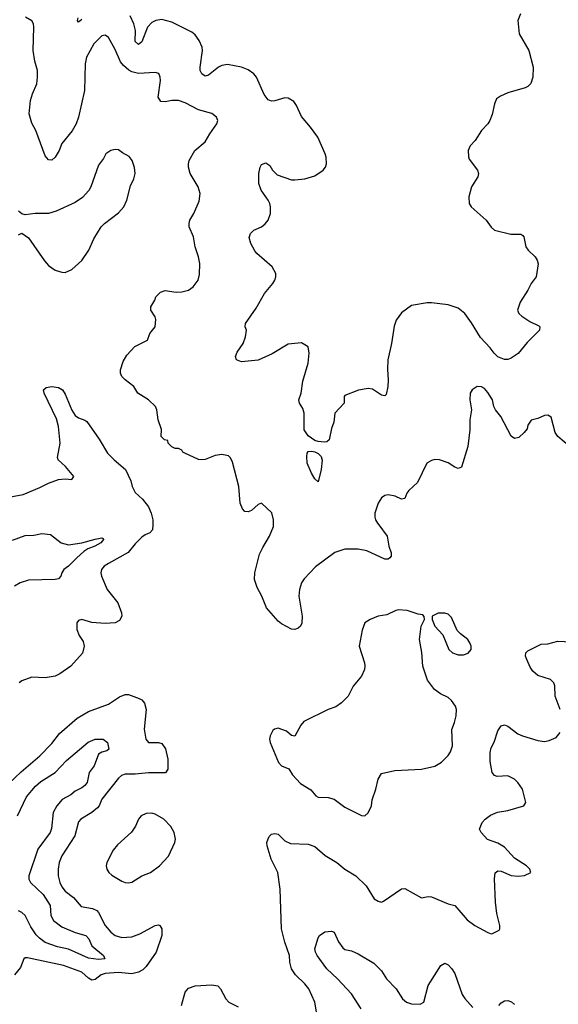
# Model space of a CAD drawing. Header units: inches. Extents: x 2057696 to 2160536, y 827480 to 1016834.
# Tile 111 of 256: x 2124456 to 2127692, y 867117 to 873036. Entities that reach past the tile are written whole.
import ezdxf

# ---------------------------------------------------------------- set-up
doc = ezdxf.new("R2010")
doc.units = ezdxf.units.IN
doc.header["$MEASUREMENT"] = 0
doc.layers.add('C1826', color=7, linetype='Continuous')
doc.layers.add('C1827', color=7, linetype='Continuous')

msp = doc.modelspace()

# ---------------------------------------------------------------- linework, layer by layer
at = {"layer": 'C1826', "color": 5}
for points, elevation in [([(2125256, 870000), (2125254.8, 869970), (2125238, 869950), (2125210, 869939), (2125190, 869924), (2125150, 869885.2), (2125107.9, 869832.1), (2124990, 869767), (2124964, 869750), (2124947.7, 869730), (2124943, 869710), (2124948, 869690), (2124982.4, 869610), (2125045.5, 869530), (2125067.7, 869470), (2125070.4, 869449.6), (2125056.7, 869423.3), (2125030.4, 869409.6), (2124970, 869405.1), (2124890, 869412), (2124830, 869429.2), (2124810, 869424), (2124798.8, 869410), (2124800.7, 869370), (2124813.7, 869333.7), (2124836.8, 869296.8), (2124842.8, 869270), (2124833.2, 869226.8), (2124762.8, 869150), (2124697.3, 869102.7), (2124670, 869089.5), (2124610, 869078.4), (2124530, 869082.9), (2124470, 869062), (2124454, 869050)], 440), ([(2126613.4, 870000), (2126664.9, 869930), (2126674, 869870), (2126688.5, 869830), (2126688.2, 869810), (2126680.3, 869799.7), (2126670, 869791.8), (2126650, 869792.8), (2126542.2, 869842.2), (2126490, 869853.1), (2126410, 869852), (2126350, 869831.8), (2126234.2, 869745.8), (2126165.4, 869674.6), (2126150.2, 869650), (2126137.6, 869610), (2126133.8, 869570), (2126153, 869450), (2126151.3, 869408.7), (2126143, 869390), (2126130, 869377), (2126110, 869369.2), (2126090, 869372.3), (2126030, 869403.6), (2126010, 869419.6), (2125940, 869500), (2125911.9, 869570), (2125882.4, 869622.4), (2125866.6, 869670), (2125869.6, 869710), (2125897.3, 869822.8), (2125916.6, 869863.4), (2125957.7, 869930), (2125981.1, 869990), (2125981.4, 870000)], 440), ([(2124413.6, 869906.4), (2124490, 869935.6), (2124542.3, 869937.7), (2124590, 869946), (2124641.6, 869941.6), (2124706, 869890), (2124750, 869878.7), (2124830, 869890.2), (2124910, 869913.8), (2124950, 869920.3), (2124957.7, 869917.8), (2124959.5, 869910), (2124943.1, 869890), (2124907, 869870), (2124865.5, 869854.5), (2124841.1, 869838.9), (2124798.9, 869801.1), (2124750, 869750.5), (2124721.5, 869730), (2124708.9, 869710), (2124703.7, 869690), (2124690, 869675.1), (2124670, 869669.8), (2124510, 869666.3), (2124460.2, 869650), (2124425.8, 869630)], 420), ([(2127702.9, 868890), (2127673.6, 868970), (2127672.1, 869032.1), (2127666, 869050), (2127645.2, 869070), (2127570, 869093.6), (2127539.5, 869119.5), (2127523.5, 869143.5), (2127502.4, 869190), (2127496, 869210), (2127496.8, 869230), (2127510, 869242.4), (2127590, 869282.3), (2127630, 869284.7), (2127690, 869298.9), (2127770, 869295.6)], 440), ([(2124390, 868442.8), (2124464.7, 868515.3), (2124577.4, 868610), (2124650, 868685.3), (2124695.2, 868744.8), (2124802.1, 868837.9), (2124870, 868876.9), (2124990, 868921.3), (2125055.3, 868964.7), (2125090, 868979.1), (2125110, 868979.7), (2125175.2, 868955.2), (2125190, 868946.2), (2125206.1, 868926.1), (2125216.6, 868890), (2125204.6, 868770), (2125213.4, 868710), (2125230, 868690.7), (2125290, 868690.4), (2125310, 868684.9), (2125332.5, 868652.5), (2125346, 868590), (2125346.4, 868530), (2125331.5, 868508.5), (2125230, 868508.2), (2125150, 868500.2), (2125090, 868500.2), (2125067.9, 868492.1), (2125050, 868477.2), (2124950.2, 868350), (2124933.4, 868310), (2124923, 868297), (2124890, 868270.7), (2124823.1, 868230), (2124810, 868214), (2124788, 868130), (2124709.2, 868010), (2124693.2, 867970), (2124687.3, 867930), (2124688.2, 867890), (2124698.2, 867850), (2124710, 867823.1), (2124730, 867796), (2124778.7, 867758.7), (2124824.8, 867704.8), (2124893.6, 867693.6), (2124919.8, 867679.8), (2124930, 867668.2), (2124970.2, 867590), (2125003.2, 867550), (2125030, 867530.2), (2125070, 867518.5), (2125130, 867523.2), (2125178.5, 867541.5), (2125270, 867590.4), (2125290, 867594.9), (2125298.8, 867590), (2125310.3, 867570.3), (2125310.2, 867530.2), (2125275.9, 867430), (2125215.5, 867344.5), (2125195.4, 867324.6), (2125169.6, 867310.4), (2125130, 867299.2), (2125050, 867308), (2124970, 867301.9), (2124946.2, 867293.8), (2124910, 867266.8), (2124890, 867261.1), (2124870, 867273.3), (2124830, 867309.2), (2124719.6, 867350), (2124503.8, 867396.2), (2124490, 867397.2), (2124481, 867390), (2124462, 867338), (2124425.7, 867294.3)], 440), ([(2126252.7, 866990), (2126229.3, 867130), (2126193.3, 867210), (2126170, 867239.6), (2126113.6, 867293.6), (2126089.8, 867329.8), (2126079.8, 867370), (2126076.8, 867410), (2126049.7, 867490), (2126029.9, 867569.9), (2126021.4, 867810), (2126006.8, 867910), (2125966.7, 867990), (2125942.4, 868070), (2125942.2, 868090), (2125948.8, 868111.2), (2125954.9, 868125.1), (2125970, 868140.3), (2125990, 868144.6), (2126010, 868140.3), (2126050, 868099.5), (2126082.7, 868082.7), (2126190, 868078.9), (2126230, 868065.7), (2126291.8, 868011.8), (2126361.6, 867970), (2126410.5, 867930), (2126476.3, 867890), (2126538.8, 867830), (2126586, 867750), (2126610, 867736), (2126630, 867731.3), (2126643.1, 867736.9), (2126750, 867810.6), (2126770, 867813.4), (2126870, 867756.3), (2126910, 867764.4), (2126930, 867763.1), (2127030, 867720.7), (2127070, 867710.8), (2127144.2, 867624.2), (2127190, 867590.3), (2127270, 867548.4), (2127290, 867540.7), (2127298, 867542), (2127337.2, 867562.8), (2127342, 867570), (2127341.2, 867590), (2127323.6, 867663.6), (2127315.1, 867730), (2127309.6, 867870.4), (2127312.9, 867907.1), (2127330, 867918.8), (2127350, 867917.3), (2127410, 867890.6), (2127452, 867888), (2127490, 867891.3), (2127528, 867910), (2127522, 867930), (2127502, 867950), (2127430, 867996), (2127370, 868062), (2127330, 868085.6), (2127268, 868108), (2127229.2, 868150), (2127219.3, 868170), (2127235.1, 868210), (2127252.7, 868230), (2127285.3, 868254.7), (2127328.1, 868271.9), (2127390, 868281.6), (2127486, 868310), (2127498, 868330), (2127477, 868410), (2127449.6, 868450), (2127430, 868469.6), (2127390, 868489.6), (2127326, 868486), (2127310, 868492.3), (2127294.5, 868510), (2127282.8, 868577.2), (2127283.5, 868630), (2127290, 868658), (2127307.1, 868692.9), (2127330, 868761), (2127350, 868790.7), (2127370, 868796.3), (2127390, 868788), (2127450, 868742.4), (2127478, 868730), (2127570, 868702), (2127610, 868697), (2127638.3, 868701.7), (2127679.6, 868720.4), (2127702.7, 868750)], 440), ([(2124443.4, 868250), (2124496.4, 868363.6), (2124551.5, 868428.5), (2124584.1, 868455.9), (2124669.1, 868510.9), (2124736.7, 868583.3), (2124867.3, 868692.7), (2124910, 868710.1), (2124958, 868710), (2124984.9, 868690), (2124992.7, 868650), (2124980, 868640), (2124950, 868633.1), (2124930, 868620.5), (2124903.7, 868550), (2124874.7, 868510), (2124861.4, 868450), (2124848.5, 868431.5), (2124830, 868417.3), (2124790, 868397.8), (2124763.8, 868376.2), (2124711.5, 868348.5), (2124679.1, 868310), (2124658.5, 868270), (2124646.6, 868173.4), (2124639.6, 868150), (2124565.7, 868050), (2124510.9, 867890), (2124511, 867870), (2124522.3, 867850), (2124596.7, 867776.7), (2124639.5, 867710), (2124642.9, 867650), (2124660.1, 867620.1), (2124710, 867583.1), (2124790, 867549.1), (2124853, 867530), (2124870.9, 867510.9), (2124889.3, 867469.3), (2124959.6, 867410), (2124967.7, 867390), (2124930, 867385.9), (2124870, 867394.9), (2124750, 867447.8), (2124683.2, 867463.2), (2124610, 867489.2), (2124574.6, 867514.6), (2124555.4, 867535.4), (2124523, 867583), (2124488.9, 867650), (2124470, 867669.4), (2124450, 867678.6)], 420), ([(2126507.4, 867090), (2126450, 867179.4), (2126365.1, 867270), (2126300.9, 867330), (2126244.5, 867410), (2126232.9, 867430), (2126229.8, 867450), (2126250, 867517.1), (2126257.3, 867530), (2126290, 867552.2), (2126330, 867556.1), (2126345.3, 867550), (2126372.8, 867492.8), (2126397.3, 867457.3), (2126410, 867446.7), (2126450, 867437.6), (2126490, 867420.3), (2126583.2, 867363.2), (2126630, 867318), (2126660.4, 867270), (2126717.6, 867210), (2126756.4, 867150), (2126780.5, 867130), (2126810, 867119.5), (2126862, 867118), (2126885.2, 867130), (2126911.2, 867230), (2126986, 867350), (2127010, 867364), (2127030, 867354.4), (2127053.1, 867330), (2127070, 867303), (2127115.8, 867175.8), (2127131.2, 867151.2), (2127178, 867098)], 420), ([(2125428.7, 867110), (2125450, 867190.7), (2125470, 867213), (2125510, 867228), (2125610, 867234.9), (2125647.5, 867227.5), (2125662.8, 867210), (2125694.4, 867150), (2125712.7, 867130), (2125770, 867102.4)], 440), ([(2127335.1, 867110), (2127350, 867126.4), (2127370, 867137.6), (2127390, 867139.5), (2127411.8, 867131.8), (2127430, 867116.3)], 420)]:
    msp.add_lwpolyline(points, dxfattribs=dict(at, elevation=elevation))
at = {"layer": 'C1826', "color": 5, "elevation": 460}
for points in [[(2126730, 869487.3), (2126716.1, 869483.9), (2126662, 869458), (2126610.6, 869449.4), (2126562, 869430), (2126530.7, 869409.3), (2126513.2, 869366.8), (2126496.3, 869270), (2126527.3, 869170), (2126530.7, 869150.7), (2126528, 869130), (2126510.3, 869089.7), (2126459.1, 869030), (2126430.8, 868970), (2126390.8, 868930), (2126355.8, 868904.2), (2126310, 868888.2), (2126163.9, 868816.1), (2126145.3, 868794.7), (2126110, 868729), (2126090, 868733.2), (2126059.2, 868759.2), (2126010, 868776.2), (2125988.3, 868771.7), (2125978, 868762), (2125960.4, 868730), (2125957.1, 868710), (2125961.6, 868690), (2126010.7, 868570), (2126030, 868550.7), (2126073, 868533), (2126095.9, 868495.9), (2126144.4, 868444.4), (2126206.4, 868406.4), (2126236, 868370), (2126250, 868363), (2126310, 868360.7), (2126346, 868350), (2126410, 868301.7), (2126510, 868252.7), (2126530, 868250.7), (2126550, 868267.3), (2126569.5, 868310), (2126574, 868346), (2126596, 868410), (2126609.5, 868470.5), (2126630, 868504.7), (2126710, 868522), (2126870, 868530.6), (2126950, 868548.5), (2126990, 868572.4), (2127030, 868612.7), (2127044.8, 868635.2), (2127055.8, 868670), (2127051.9, 868768.1), (2127069.7, 868810), (2127078.9, 868850), (2127080.5, 868890), (2127074.3, 868910), (2127050, 868943.6), (2127030, 868962), (2126983.9, 868983.9), (2126949.6, 869010), (2126906.1, 869066.1), (2126878.7, 869150), (2126871.6, 869231.6), (2126858, 869310), (2126869.1, 869390.9), (2126888, 869430), (2126887.3, 869447.3), (2126878, 869458), (2126850, 869462), (2126784.1, 869484.1)], [(2127010, 869468.7), (2126971.6, 869468.4), (2126934, 869450), (2126934, 869430), (2126951.3, 869390), (2126998, 869338), (2127035.5, 869250), (2127057.3, 869230), (2127090, 869217.1), (2127123.2, 869216.8), (2127150, 869226.8), (2127168.7, 869250), (2127168.7, 869270), (2127161.2, 869290), (2127149, 869310), (2127103.9, 869343.9), (2127084.8, 869364.8), (2127050, 869442), (2127030, 869462)], [(2125250, 868265.6), (2125215.6, 868264.4), (2125185.5, 868250), (2125170.5, 868230), (2125152.9, 868187.1), (2125127.6, 868152.4), (2125043.8, 868076.2), (2125017.2, 868042.8), (2124980.4, 867970), (2124976.4, 867950), (2124980.4, 867930), (2124992.2, 867910), (2125010, 867892.2), (2125070, 867857), (2125090, 867848.7), (2125110, 867846.7), (2125130, 867850.5), (2125190, 867888.4), (2125242.7, 867910), (2125297, 867950), (2125350, 868007.7), (2125389.5, 868090), (2125391.6, 868110), (2125384.5, 868150), (2125364.9, 868184.9), (2125322.7, 868230), (2125270, 868260.5)]]:
    msp.add_lwpolyline(points, close=True, dxfattribs=at)
at = {"layer": 'C1827', "color": 5}
for points, elevation in [([(2127464.9, 873070), (2127448.5, 873031.5), (2127457.1, 872950), (2127514.4, 872850), (2127542, 872750), (2127538.4, 872690), (2127527.4, 872652.6), (2127510, 872634), (2127494.1, 872625.9), (2127390, 872596.3), (2127344.2, 872575.8), (2127321.2, 872558.8), (2127308.2, 872530), (2127295.1, 872464.9), (2127281.3, 872430), (2127268.4, 872410), (2127230, 872369.4), (2127193.7, 872310), (2127163, 872277), (2127151.2, 872250), (2127152.1, 872212.1), (2127157, 872197), (2127207, 872130), (2127212, 872110), (2127208.5, 872090), (2127170.3, 872030), (2127154, 871970), (2127157.6, 871930), (2127168.5, 871910), (2127258.4, 871830), (2127290, 871787.7), (2127310, 871770.6), (2127406.6, 871746.6), (2127466.4, 871746.4), (2127479.1, 871739.1), (2127486, 871730), (2127497.3, 871670), (2127510.7, 871650), (2127553.4, 871610), (2127565.5, 871590), (2127572.3, 871567.7), (2127559.5, 871490), (2127528.4, 871450), (2127510, 871409.3), (2127462.8, 871337.2), (2127447.3, 871290), (2127454.8, 871270), (2127472.5, 871252.5), (2127521.5, 871221.5), (2127575.1, 871195.1), (2127580.7, 871190), (2127578.8, 871170), (2127505.4, 871094.6), (2127451.6, 871028.4), (2127410, 871000.5), (2127390, 870993), (2127370, 870992.4), (2127330, 871009.8), (2127307.4, 871030), (2127283.4, 871063.4), (2127224.3, 871124.3), (2127170, 871213.7), (2127130, 871269.8), (2127090, 871300.7), (2127030, 871320.7), (2126930, 871334.4), (2126905.5, 871334.5), (2126810, 871317.2), (2126750, 871273.2), (2126718, 871230), (2126705.8, 871194.2), (2126690.2, 871089.8), (2126668.7, 870991.3), (2126665.8, 870934.2), (2126670.3, 870869.6), (2126668, 870830), (2126657.5, 870782.5), (2126650, 870774), (2126630, 870779.3), (2126575.2, 870815.2), (2126550, 870818), (2126491.7, 870808.3), (2126410, 870776), (2126405.5, 870770), (2126404.9, 870730), (2126350.4, 870670), (2126343.8, 870616.2), (2126330, 870578), (2126315.5, 870510), (2126301.1, 870498.9), (2126284.9, 870495.1), (2126250, 870499.3), (2126230, 870506.8), (2126190, 870534.5), (2126165.8, 870570), (2126166.2, 870670), (2126158.4, 870698.4), (2126137.6, 870730), (2126133.3, 870750), (2126146.9, 870790), (2126158.2, 870861.8), (2126189.4, 870970), (2126196, 871030), (2126188.7, 871070), (2126150, 871092.7), (2126070, 871084.2), (2125972.3, 871027.7), (2125890, 870989.7), (2125790, 870978.4), (2125759, 870990), (2125752, 871010), (2125762.7, 871037.3), (2125799.5, 871090), (2125814, 871130), (2125818.4, 871170), (2125812, 871190), (2125812.3, 871210), (2125878, 871302), (2125927.3, 871390), (2125977, 871450), (2125989.5, 871470), (2125995.1, 871490), (2125996, 871510), (2125972.3, 871550), (2125882, 871630), (2125870, 871646), (2125846, 871690), (2125834.6, 871725.4), (2125844, 871750), (2125864, 871770), (2125910, 871790.8), (2125932.1, 871807.9), (2125949.4, 871830.6), (2125962.7, 871870), (2125962.9, 871910), (2125958.4, 871930), (2125949.5, 871950), (2125906.6, 872010), (2125892.7, 872050), (2125892.3, 872110), (2125900.9, 872150), (2125910, 872166), (2125934.4, 872174.4), (2125958.5, 872158.5), (2125976, 872130), (2126003.7, 872103.7), (2126090, 872073.7), (2126110, 872072), (2126170, 872079.5), (2126230, 872097), (2126279.5, 872130), (2126294, 872150), (2126299.6, 872170), (2126297.6, 872210), (2126291.8, 872230), (2126247, 872330), (2126204.5, 872390), (2126150, 872452.7), (2126120.3, 872520.3), (2126103.1, 872543.1), (2126070, 872564), (2126050, 872565.7), (2125990, 872547), (2125970, 872545.8), (2125950, 872553.5), (2125925.2, 872585.2), (2125879.8, 872690), (2125862.7, 872710), (2125830, 872734), (2125790, 872750.8), (2125705.5, 872765.5), (2125670, 872759.3), (2125650.1, 872749.9), (2125590, 872702), (2125570, 872696.9), (2125550, 872709.6), (2125541.1, 872730), (2125540.4, 872750), (2125554.3, 872850), (2125552.2, 872870), (2125534.3, 872910), (2125510, 872943.5), (2125490, 872959.9), (2125370, 873021.3), (2125310, 873036.8), (2125273.4, 873030), (2125250, 873017.8), (2125223.9, 872990), (2125190, 872902.9), (2125170, 872886.6), (2125150, 872905.2), (2125152.8, 872970), (2125142.9, 873010), (2125119.5, 873059.5)], 420), ([(2125981.4, 870000), (2125982, 870030), (2125971.2, 870071.2), (2125910, 870128.7), (2125890, 870122), (2125850, 870085.2), (2125830, 870077.2), (2125810, 870079), (2125794.8, 870094.8), (2125780.9, 870130), (2125774, 870230), (2125735.3, 870375.3), (2125722, 870402), (2125710, 870414.5), (2125670, 870422), (2125630, 870415.1), (2125570, 870392.7), (2125550, 870389.3), (2125530, 870392.3), (2125449.3, 870429.3), (2125436.5, 870436.5), (2125430, 870448), (2125410, 870458), (2125390, 870458), (2125370, 870468), (2125348, 870490), (2125346, 870506), (2125326, 870510), (2125306, 870530), (2125308, 870572), (2125289.2, 870630), (2125281.2, 870690), (2125272.7, 870710), (2125229.3, 870750), (2125166.6, 870790), (2125142, 870830), (2125089.3, 870870), (2125069.2, 870890), (2125061.2, 870910), (2125061.2, 870930), (2125078.9, 870981.1), (2125100.8, 871019.2), (2125148.8, 871071.2), (2125223.7, 871110), (2125239, 871150), (2125269.6, 871190), (2125273.5, 871233.5), (2125269.6, 871249.6), (2125244, 871290), (2125244, 871310), (2125268.7, 871350), (2125275.3, 871370), (2125303.2, 871396.8), (2125330, 871406.8), (2125397.1, 871397.1), (2125430, 871399.5), (2125469.7, 871410.4), (2125499.3, 871430), (2125529.3, 871470), (2125536.6, 871503.4), (2125539.7, 871570), (2125531.3, 871610), (2125509.7, 871670), (2125499.7, 871730), (2125474, 871790), (2125474, 871810), (2125478, 871830), (2125502, 871870), (2125535.6, 871944.4), (2125540.5, 871990), (2125528.3, 872030), (2125481.3, 872110), (2125471.2, 872150), (2125471.3, 872170), (2125475.1, 872190), (2125509.6, 872250), (2125570, 872300.7), (2125598, 872350), (2125640.9, 872410), (2125646, 872430), (2125639.3, 872450), (2125611, 872471), (2125530, 872494), (2125450, 872535.8), (2125410.4, 872549.6), (2125370, 872549.7), (2125330, 872541.1), (2125304.5, 872544.5), (2125288.7, 872570), (2125302.3, 872670), (2125301.3, 872690), (2125292.3, 872712.3), (2125270, 872718), (2125170, 872711.9), (2125130, 872722.7), (2125112.7, 872732.7), (2125079.6, 872759.6), (2125062.2, 872782.2), (2125030, 872855.8), (2124990, 872929.4), (2124970, 872942.9), (2124950, 872938.7), (2124901.5, 872890), (2124858, 872810), (2124849.2, 872770), (2124846, 872610), (2124810.2, 872450), (2124796.5, 872410), (2124772.3, 872367.7), (2124710, 872292), (2124694, 872250), (2124670, 872209.6), (2124650, 872192), (2124630, 872192.3), (2124610, 872217.2), (2124552.8, 872370), (2124530, 872412.7), (2124514, 872470), (2124521.2, 872550), (2124532.5, 872590), (2124558.7, 872650), (2124563.9, 872690), (2124562.7, 872730), (2124546.5, 872786.5), (2124536.8, 872850), (2124541.8, 872990), (2124539.3, 873010), (2124530, 873029.6), (2124492.3, 873050)], 440), ([(2124830, 873036), (2124810, 873021.2), (2124804.5, 873030), (2124807.2, 873047.2)], 420), ([(2124450, 871742), (2124470, 871751.3), (2124510, 871724.9), (2124606, 871586), (2124630, 871558.9), (2124670, 871530.3), (2124710, 871517.1), (2124730, 871516.3), (2124770, 871534.8), (2124830, 871587.3), (2124871.6, 871650), (2124902.3, 871717.7), (2124946.6, 871790), (2124966, 871810), (2125050, 871874), (2125082.7, 871910), (2125100.9, 871950), (2125123, 872037), (2125142, 872078), (2125149.6, 872110), (2125147, 872147), (2125132.7, 872190), (2125113.8, 872213.8), (2125074.2, 872234.2), (2125050, 872252.7), (2125030, 872255.1), (2125004.7, 872250), (2124974, 872230), (2124959.2, 872200.8), (2124930, 872161.2), (2124883.8, 872030), (2124871.6, 872008.4), (2124833.1, 871966.9), (2124790, 871937), (2124676, 871884), (2124630, 871869.6), (2124549.1, 871870.9), (2124490, 871862.9), (2124470, 871869.3), (2124450, 871885.2)], 460), ([(2124370, 870160.7), (2124478, 870182), (2124576.9, 870223.1), (2124630, 870250.4), (2124690, 870270.7), (2124730, 870274.8), (2124770, 870272), (2124782, 870290), (2124731.5, 870350), (2124687.3, 870390), (2124683.8, 870403.8), (2124698.9, 870490), (2124689.8, 870590), (2124676.6, 870636.7), (2124604, 870790), (2124599.6, 870810), (2124615.6, 870824.4), (2124650, 870830.2), (2124690, 870824.9), (2124714.6, 870810), (2124730, 870784.9), (2124770, 870688.2), (2124790, 870656.5), (2124810, 870641.8), (2124848.2, 870628.2), (2124859.2, 870619.2), (2124934, 870514), (2124984.9, 870430), (2125023.1, 870390), (2125091.5, 870331.6), (2125123.9, 870263.9), (2125132.7, 870230), (2125150, 870194), (2125193.4, 870153.4), (2125230, 870106.8), (2125246.4, 870070), (2125257.1, 870030), (2125256, 870000)], 440), ([(2127766, 870466), (2127689.4, 870529.4), (2127673.2, 870553.2), (2127650, 870646), (2127630, 870658), (2127610, 870655.3), (2127570, 870638), (2127530, 870628), (2127510, 870598), (2127504.5, 870575.5), (2127486.9, 870553.1), (2127455.4, 870524.6), (2127430, 870517.6), (2127410, 870532.3), (2127347.8, 870650), (2127314.5, 870690), (2127305.1, 870710), (2127296.9, 870750), (2127270, 870795.1), (2127250, 870819.5), (2127230, 870829.5), (2127204.7, 870830), (2127174.8, 870810), (2127162, 870790), (2127160.5, 870750), (2127170.4, 870690), (2127161.6, 870630), (2127160.4, 870570), (2127148.2, 870470), (2127110, 870345.2), (2127090, 870338), (2127070, 870345.1), (2127030, 870371.5), (2126978, 870390), (2126950, 870391.5), (2126930, 870386), (2126902.8, 870370), (2126846.7, 870253.3), (2126794.6, 870205.4), (2126782.8, 870190), (2126770, 870158), (2126750, 870154), (2126711.6, 870171.6), (2126670, 870179.5), (2126650, 870175.1), (2126630, 870161.2), (2126610.3, 870129.7), (2126590.3, 870070), (2126590, 870044.7), (2126593.4, 870030), (2126606, 870010), (2126613.4, 870000)], 440)]:
    msp.add_lwpolyline(points, dxfattribs=dict(at, elevation=elevation))
at = {"layer": 'C1827', "color": 5, "elevation": 420}
msp.add_lwpolyline([(2126250, 870258), (2126230, 870275.3), (2126209.6, 870310), (2126184.2, 870370), (2126181.3, 870410), (2126183.6, 870430), (2126190, 870440.7), (2126210, 870442), (2126230, 870436.9), (2126250, 870428.4), (2126268.4, 870410), (2126272.9, 870387.1), (2126268.3, 870331.7)], close=True, dxfattribs=at)

doc.saveas('drawing.dxf')
